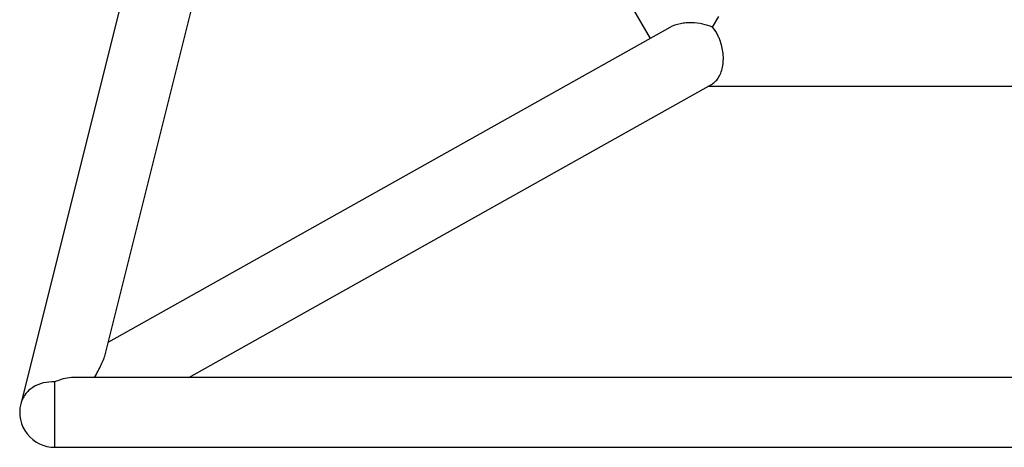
# Model space of a CAD drawing. Header units: millimetres. Extents: x 0 to 2550, y 0 to 1188.
# Tile 31 of 221: x 277 to 315, y 99 to 115. Entities that reach past the tile are written whole.
import ezdxf

# ---------------------------------------------------------------- set-up
doc = ezdxf.new("R2010")
doc.units = ezdxf.units.MM
doc.header["$LTSCALE"] = 46.255
for name, color, linetype in [('DR1SM11A1001_ABL601', 7, 'CONTINUOUS'), ('DR1SM11P1003_PBL602', 7, 'CONTINUOUS'), ('아래쪽_16_VBL600', 7, 'CONTINUOUS')]:
    doc.layers.add(name, color=color, linetype=linetype)

# ---------------------------------------------------------------- blocks, each defined once
blk = doc.blocks.new('DR1SM11P1003_PBL602', base_point=(318.483, 140.098))
at = {"layer": 'DR1SM11P1003_PBL602', "color": 7}
for p, q in [((287.078, 140.087), (277.164, 100.428)), ((280.455, 102.38), (289.619, 139.035)), ((301.617, 114.63), (288.987, 136.506)), ((304.03, 115.064), (304.268, 115.477)), ((302.366, 115.05), (280.567, 102.826)), ((283.689, 101.458), (303.983, 112.838)), ((333.128, 112.757), (303.838, 112.757)), ((357.719, 101.458), (279.247, 101.458)), ((278.483, 98.738), (358.483, 98.738))]:
    blk.add_line(p, q, dxfattribs=at)
at = {"layer": 'DR1SM11P1003_PBL602', "color": 2}
blk.add_line((278.483, 98.738), (278.483, 101.279), dxfattribs=at)
at = {"layer": 'DR1SM11P1003_PBL602', "color": 7}
blk.add_arc((278.483, 100.098), 1.36, 165.9638, 270, dxfattribs=at)
for points, knots in [([(304.03, 115.064), (303.906, 115.115), (303.641, 115.197), (303.291, 115.241), (302.999, 115.234), (302.706, 115.194), (302.493, 115.122), (302.366, 115.05)], [0, 0, 0, 0, 0.233892, 0.483655, 0.61352, 0.744853, 1, 1, 1, 1]), ([(304.308, 114.58), (304.29, 114.626), (304.216, 114.797), (304.116, 114.958), (304.03, 115.064)], [0, 0, 0, 0, 0.266196, 1, 1, 1, 1]), ([(303.983, 112.838), (304.033, 112.867), (304.132, 112.94), (304.255, 113.091), (304.354, 113.283), (304.422, 113.513), (304.453, 113.772), (304.441, 114.136), (304.375, 114.409), (304.308, 114.58)], [0, 0, 0, 0, 0.090772, 0.190864, 0.303123, 0.428689, 0.566119, 0.711149, 1, 1, 1, 1]), ([(280.03, 101.458), (280.078, 101.541), (280.168, 101.702), (280.288, 101.94), (280.373, 102.131), (280.426, 102.276), (280.447, 102.346), (280.455, 102.38)], [0, 0, 0, 0, 0.281026, 0.544132, 0.785785, 0.896853, 1, 1, 1, 1]), ([(278.807, 101.394), (278.78, 101.387), (278.67, 101.355), (278.562, 101.314), (278.483, 101.279)], [0, 0, 0, 0, 0.244259, 1, 1, 1, 1]), ([(279.247, 101.458), (279.211, 101.458), (279.062, 101.452), (278.916, 101.424), (278.807, 101.394)], [0, 0, 0, 0, 0.241542, 1, 1, 1, 1])]:
    blk.add_open_spline(points, degree=3, knots=knots, dxfattribs=at)
at = {"layer": 'DR1SM11P1003_PBL602', "color": 2}
blk.add_open_spline([(278.483, 101.279), (278.333, 101.288), (278.034, 101.263), (277.691, 101.12), (277.467, 100.946), (277.329, 100.793), (277.225, 100.619), (277.18, 100.492), (277.164, 100.428)], degree=3, knots=[0, 0, 0, 0, 0.265798, 0.520817, 0.644059, 0.764494, 0.882815, 1, 1, 1, 1], dxfattribs=at)
blk = doc.blocks.new('DR1SM11A1001_ABL601', base_point=(318.483, 140.098))
at = {"layer": 'DR1SM11P1003_PBL602'}
blk.add_blockref('DR1SM11P1003_PBL602', (318.483, 140.098), dxfattribs=at)
blk = doc.blocks.new('아래쪽_16_VBL600', base_point=(318.483, 140.098))
at = {"layer": 'DR1SM11A1001_ABL601'}
blk.add_blockref('DR1SM11A1001_ABL601', (318.483, 140.098), dxfattribs=at)

msp = doc.modelspace()

# ---------------------------------------------------------------- block references
at = {"layer": '아래쪽_16_VBL600'}
msp.add_blockref('아래쪽_16_VBL600', (318.4829, 140.098), dxfattribs=at)

doc.saveas('drawing.dxf')
